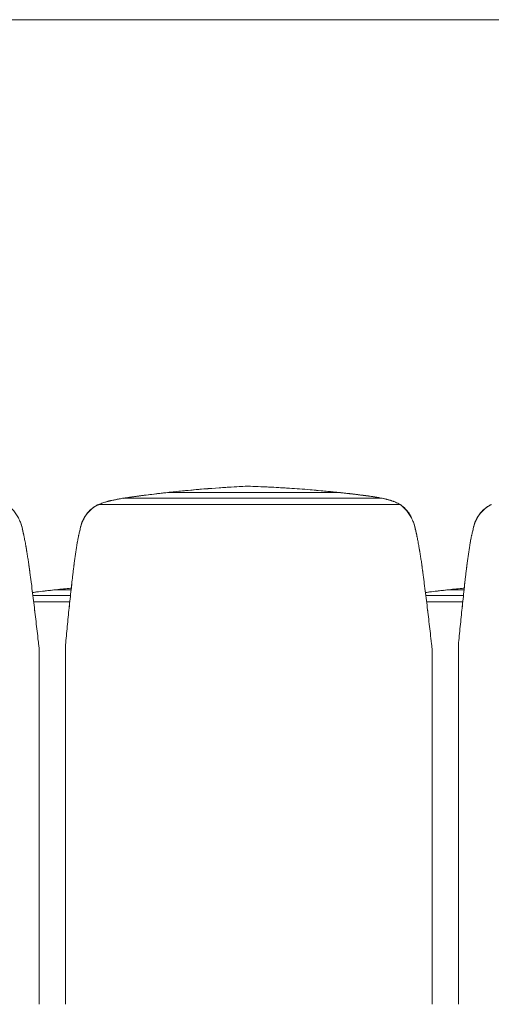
# Model space of a CAD drawing. Header units: metres. Extents: x 3.7 to 90.5, y -1.7 to 14.3.
# Tile 143 of 256: x 57.123 to 57.843, y -0.329 to 1.176. Entities that reach past the tile are written whole.
import ezdxf

# ---------------------------------------------------------------- set-up
doc = ezdxf.new("R2010")
doc.units = ezdxf.units.M
doc.layers.add('A-WALL', color=7, linetype='Continuous', lineweight=18)
doc.layers.add('I-FURN', color=7, linetype='Continuous', lineweight=18)

# ---------------------------------------------------------------- blocks, each defined once
blk = doc.blocks.new('Furniture_Figueras-Seating_Smartseat_13011 - 13011-6860599-Corte 2')
at = {"layer": 'I-FURN'}
for p, q in [((63.0642, 0.3044), (63.0895, 0.3044)), ((63.6642, 0.3044), (63.6895, 0.3044)), ((63.0885, 0.2958), (63.0311, 0.2958)), ((63.0875, 0.2859), (63.0323, 0.2859)), ((63.6885, 0.2958), (63.6311, 0.2958)), ((63.6875, 0.2859), (63.6323, 0.2859))]:
    blk.add_line(p, q, dxfattribs=at)
for points, knots in [([(63.0303, 0.3003), (63.0334, 0.3007), (63.0405, 0.3016), (63.0517, 0.303), (63.06, 0.3039), (63.0642, 0.3044)], [0.7984229, 0.7984229, 0.7984229, 0.7984229, 0.8571429, 0.9285714, 1, 1, 1, 1]), ([(63.0893, 0.307), (63.0817, 0.3063), (63.0663, 0.3047), (63.0465, 0.3024), (63.0347, 0.3009), (63.0306, 0.3003), (63.0304, 0.3003)], [0, 0, 0, 0, 0.125, 0.25, 0.3125, 0.3155458, 0.3155458, 0.3155458, 0.3155458]), ([(63.0499, 0.3027), (63.0513, 0.3029), (63.0541, 0.3032), (63.0569, 0.3036), (63.0583, 0.3038)], [0.70560011, 0.70560011, 0.70560011, 0.70560011, 0.71428571, 0.72391194, 0.72391194, 0.72391194, 0.72391194]), ([(63.6303, 0.3003), (63.6334, 0.3007), (63.6405, 0.3016), (63.6517, 0.303), (63.66, 0.3039), (63.6642, 0.3044)], [0.7984229, 0.7984229, 0.7984229, 0.7984229, 0.8571429, 0.9285714, 1, 1, 1, 1]), ([(63.6893, 0.307), (63.6817, 0.3063), (63.6663, 0.3047), (63.6465, 0.3024), (63.6347, 0.3009), (63.6306, 0.3003), (63.6304, 0.3003)], [0, 0, 0, 0, 0.125, 0.25, 0.3125, 0.3155458, 0.3155458, 0.3155458, 0.3155458]), ([(63.6499, 0.3027), (63.6513, 0.3029), (63.6541, 0.3032), (63.6569, 0.3036), (63.6583, 0.3038)], [0.70560011, 0.70560011, 0.70560011, 0.70560011, 0.71428571, 0.72391194, 0.72391194, 0.72391194, 0.72391194])]:
    blk.add_open_spline(points, degree=3, knots=knots, dxfattribs=at)
for points in [[(63.0642, 0.3044), (63.0527, 0.3031), (63.0415, 0.3018), (63.0305, 0.3003)], [(63.0867, 0.3067), (63.0877, 0.3069), (63.0887, 0.307), (63.0897, 0.3071)], [(63.6642, 0.3044), (63.6527, 0.3031), (63.6415, 0.3018), (63.6305, 0.3003)], [(63.6867, 0.3067), (63.6877, 0.3069), (63.6887, 0.307), (63.6897, 0.3071)]]:
    blk.add_open_spline(points, degree=3, dxfattribs=at)
blk = doc.blocks.new('Furniture_Figueras-Seating_Smartseat_13011 - 13011-7674538-Corte 2')
at = {"layer": 'I-FURN'}
for p, q in [((63.2373, 0.4533), (63.4979, 0.4533)), ((63.3586, 0.4628), (63.3579, 0.4627)), ((63.361, 0.4627), (63.3579, 0.4627)), ((63.5628, 0.4447), (63.1714, 0.4447)), ((63.5917, 0.4348), (63.1314, 0.4348))]:
    blk.add_line(p, q, dxfattribs=at)
blk.add_ellipse((63.3051, 0.2595), major_axis=(0.597, 0), ratio=0.34202, start_param=1.477008, end_param=1.480066, dxfattribs=at)
for points, knots in [([(63.1685, 0.4442), (63.1688, 0.4443), (63.1701, 0.4445), (63.1722, 0.4448), (63.1757, 0.4454), (63.1799, 0.446), (63.185, 0.4467), (63.1902, 0.4474), (63.1958, 0.4482), (63.2032, 0.4492), (63.2129, 0.4504), (63.2248, 0.4518), (63.2331, 0.4528), (63.2373, 0.4533)], [0.5652266, 0.5652266, 0.5652266, 0.5652266, 0.5714286, 0.5892857, 0.6071429, 0.6428571, 0.6785714, 0.7142857, 0.75, 0.7857143, 0.8571429, 0.9285714, 1, 1, 1, 1]), ([(63.2624, 0.4559), (63.2548, 0.4551), (63.2395, 0.4536), (63.2196, 0.4512), (63.2041, 0.4493), (63.1925, 0.4477), (63.1834, 0.4465), (63.1771, 0.4456), (63.1734, 0.445), (63.1716, 0.4447), (63.1707, 0.4446)], [0, 0, 0, 0, 0.125, 0.25, 0.3125, 0.375, 0.4375, 0.46875, 0.484375, 0.5, 0.5, 0.5, 0.5]), ([(63.223, 0.4516), (63.2244, 0.4518), (63.2272, 0.4521), (63.23, 0.4525), (63.2314, 0.4526)], [0.70560011, 0.70560011, 0.70560011, 0.70560011, 0.71428571, 0.72391194, 0.72391194, 0.72391194, 0.72391194]), ([(63.2598, 0.4556), (63.2653, 0.4562), (63.2764, 0.4573), (63.2912, 0.4585), (63.3004, 0.4592), (63.3041, 0.4594)], [0.78571429, 0.78571429, 0.78571429, 0.78571429, 0.82142857, 0.85714286, 0.88136691, 0.88136691, 0.88136691, 0.88136691]), ([(63.3153, 0.4602), (63.3188, 0.4605), (63.3278, 0.4612), (63.3424, 0.4621), (63.3536, 0.4626), (63.3592, 0.4628)], [0.90583312, 0.90583312, 0.90583312, 0.90583312, 0.92857143, 0.96428571, 1, 1, 1, 1]), ([(63.3592, 0.4628), (63.3698, 0.4625), (63.3858, 0.4618), (63.4067, 0.4607), (63.4224, 0.4597), (63.4384, 0.4587), (63.4531, 0.4575), (63.4624, 0.4567), (63.4665, 0.4563)], [0, 0, 0, 0, 0.0666667, 0.1, 0.1333333, 0.1666667, 0.2, 0.2258472, 0.2258472, 0.2258472, 0.2258472]), ([(63.5591, 0.4454), (63.5582, 0.4455), (63.5565, 0.4458), (63.5539, 0.4463), (63.5504, 0.4469), (63.5461, 0.4475), (63.5409, 0.4482), (63.5339, 0.4491), (63.5252, 0.4502), (63.5146, 0.4514), (63.5036, 0.4527), (63.4925, 0.4538), (63.4818, 0.4549), (63.4747, 0.4556), (63.4711, 0.4559)], [0.484375, 0.484375, 0.484375, 0.484375, 0.5, 0.515625, 0.53125, 0.5625, 0.59375, 0.625, 0.6875, 0.75, 0.8125, 0.875, 0.9375, 1, 1, 1, 1]), ([(63.4815, 0.4549), (63.4829, 0.4548), (63.4866, 0.4544), (63.4903, 0.454), (63.4926, 0.4538)], [0.25768219, 0.25768219, 0.25768219, 0.25768219, 0.26666667, 0.28146409, 0.28146409, 0.28146409, 0.28146409]), ([(63.4979, 0.4533), (63.5025, 0.4528), (63.5115, 0.4518), (63.5213, 0.4506), (63.5267, 0.45), (63.5279, 0.4498)], [0, 0, 0, 0, 0.0833333, 0.1666667, 0.1920482, 0.1920482, 0.1920482, 0.1920482]), ([(63.1714, 0.4447), (63.1692, 0.4445), (63.1659, 0.444), (63.162, 0.4432), (63.1598, 0.4428), (63.1581, 0.4424), (63.1564, 0.442), (63.1541, 0.4416), (63.1513, 0.441), (63.1484, 0.4403), (63.1462, 0.4398), (63.1445, 0.4393), (63.1428, 0.4388), (63.1406, 0.4382), (63.1368, 0.4369), (63.1336, 0.4356), (63.1314, 0.4348)], [0, 0, 0, 0, 0.166667, 0.25, 0.291667, 0.333333, 0.375, 0.416667, 0.5, 0.583333, 0.625, 0.666667, 0.708333, 0.75, 0.833333, 1, 1, 1, 1]), ([(63.1464, 0.4398), (63.1468, 0.44), (63.1476, 0.4402), (63.1484, 0.4404), (63.1488, 0.4405)], [0.42857143, 0.42857143, 0.42857143, 0.42857143, 0.4375, 0.44400406, 0.44400406, 0.44400406, 0.44400406]), ([(63.1515, 0.4411), (63.1513, 0.4411), (63.1507, 0.4409), (63.1496, 0.4407), (63.1487, 0.4404), (63.1482, 0.4403)], [0.60684528, 0.60684528, 0.60684528, 0.60684528, 0.609375, 0.6171875, 0.625, 0.625, 0.625, 0.625]), ([(63.1621, 0.4431), (63.1627, 0.4433), (63.1635, 0.4434), (63.1643, 0.4436), (63.1644, 0.4436)], [0.571428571, 0.571428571, 0.571428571, 0.571428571, 0.575892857, 0.576647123, 0.576647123, 0.576647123, 0.576647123]), ([(63.5347, 0.449), (63.5352, 0.449), (63.5377, 0.4486), (63.5411, 0.4482), (63.5449, 0.4477), (63.5477, 0.4472), (63.5505, 0.4468), (63.5533, 0.4464), (63.5552, 0.4461), (63.5561, 0.446)], [0.2389943, 0.2389943, 0.2389943, 0.2389943, 0.25, 0.2916667, 0.3125, 0.3333333, 0.3541667, 0.375, 0.3968038, 0.3968038, 0.3968038, 0.3968038]), ([(63.5421, 0.448), (63.5428, 0.4479), (63.5447, 0.4477), (63.5472, 0.4473), (63.5491, 0.447), (63.5496, 0.4469)], [0.3873475, 0.3873475, 0.3873475, 0.3873475, 0.39166667, 0.4, 0.40348941, 0.40348941, 0.40348941, 0.40348941]), ([(63.5917, 0.4348), (63.5906, 0.4355), (63.5882, 0.4368), (63.5853, 0.4382), (63.5829, 0.4392), (63.581, 0.4399), (63.5795, 0.4404), (63.5783, 0.4408), (63.5774, 0.4411), (63.5764, 0.4414), (63.5752, 0.4418), (63.5736, 0.4422), (63.5717, 0.4427), (63.5699, 0.4432), (63.5681, 0.4436), (63.5657, 0.4442), (63.564, 0.4445), (63.5628, 0.4447)], [0, 0, 0, 0, 0.125, 0.25, 0.3125, 0.375, 0.4375, 0.46875, 0.5, 0.53125, 0.5625, 0.625, 0.6875, 0.75, 0.8125, 0.875, 1, 1, 1, 1]), ([(63.0409, 0.213), (63.0406, 0.2152), (63.0401, 0.2196), (63.039, 0.229), (63.0376, 0.2414), (63.0359, 0.2559), (63.0342, 0.2701), (63.0325, 0.2845), (63.0307, 0.2993), (63.0291, 0.3116), (63.0279, 0.3211), (63.0269, 0.328), (63.026, 0.3351), (63.025, 0.3423), (63.024, 0.3496), (63.0228, 0.3566), (63.0217, 0.3635), (63.0206, 0.3705), (63.0195, 0.3766), (63.0187, 0.3809), (63.0182, 0.3834), (63.0178, 0.3852), (63.0174, 0.3871), (63.0169, 0.3895), (63.016, 0.3936), (63.0147, 0.3994), (63.0131, 0.405), (63.0115, 0.4095), (63.0094, 0.4139), (63.0064, 0.4193), (63.0008, 0.4273), (62.9956, 0.4322), (62.9917, 0.4348)], [0, 0, 0, 0, 0.03125, 0.0625, 0.125, 0.1875, 0.25, 0.3125, 0.375, 0.4375, 0.46875, 0.5, 0.53125, 0.5625, 0.59375, 0.625, 0.65625, 0.6875, 0.71875, 0.734375, 0.742188, 0.75, 0.757812, 0.765625, 0.78125, 0.8125, 0.84375, 0.859375, 0.875, 0.90625, 0.9375, 1, 1, 1, 1]), ([(63.1314, 0.4348), (63.127, 0.433), (63.121, 0.4291), (63.1153, 0.423), (63.1125, 0.4192), (63.1105, 0.4162), (63.1087, 0.4131), (63.1068, 0.4088), (63.1049, 0.4032), (63.1034, 0.3974), (63.1024, 0.3933), (63.1018, 0.3909), (63.1014, 0.3891), (63.101, 0.3874), (63.1004, 0.385), (63.0996, 0.3808), (63.0986, 0.375), (63.0977, 0.3693), (63.0971, 0.3649), (63.0965, 0.3616), (63.096, 0.3582), (63.0954, 0.3536), (63.0946, 0.3478), (63.0937, 0.3407), (63.0928, 0.3339), (63.092, 0.327), (63.0909, 0.3175), (63.0895, 0.305), (63.088, 0.2908), (63.0865, 0.2767), (63.085, 0.2626), (63.0836, 0.2486), (63.0822, 0.2342), (63.0813, 0.2248), (63.0809, 0.2204)], [0, 0, 0, 0, 0.0625, 0.09375, 0.109375, 0.125, 0.140625, 0.15625, 0.1875, 0.21875, 0.234375, 0.242188, 0.25, 0.257812, 0.265625, 0.28125, 0.3125, 0.34375, 0.359375, 0.375, 0.390625, 0.40625, 0.4375, 0.46875, 0.5, 0.53125, 0.5625, 0.625, 0.6875, 0.75, 0.8125, 0.875, 0.9375, 1, 1, 1, 1]), ([(63.1298, 0.4341), (63.1296, 0.434), (63.1285, 0.4334), (63.1267, 0.4324), (63.1243, 0.4308), (63.1213, 0.4285), (63.1177, 0.4253), (63.1139, 0.421), (63.1105, 0.4164), (63.1078, 0.4115), (63.1048, 0.4045), (63.1033, 0.3988), (63.1027, 0.3947)], [0.7299719, 0.7299719, 0.7299719, 0.7299719, 0.734375, 0.75, 0.765625, 0.78125, 0.8125, 0.84375, 0.875, 0.90625, 0.9375, 1, 1, 1, 1]), ([(63.1107, 0.4164), (63.1116, 0.4179), (63.1137, 0.4208), (63.1174, 0.425), (63.1209, 0.4282), (63.1238, 0.4304), (63.1253, 0.4315), (63.126, 0.432)], [0.145267, 0.145267, 0.145267, 0.145267, 0.1785714, 0.2142857, 0.25, 0.2678571, 0.2857143, 0.2857143, 0.2857143, 0.2857143]), ([(63.1269, 0.4325), (63.1274, 0.4328), (63.1283, 0.4334), (63.1292, 0.4338), (63.1297, 0.4341)], [0.29243225, 0.29243225, 0.29243225, 0.29243225, 0.30357143, 0.31349023, 0.31349023, 0.31349023, 0.31349023]), ([(63.6409, 0.213), (63.6406, 0.2152), (63.6401, 0.2196), (63.639, 0.229), (63.6376, 0.2414), (63.6359, 0.2559), (63.6342, 0.2701), (63.6325, 0.2845), (63.6307, 0.2993), (63.6291, 0.3116), (63.6279, 0.3211), (63.6269, 0.328), (63.626, 0.3351), (63.625, 0.3423), (63.624, 0.3496), (63.6228, 0.3566), (63.6217, 0.3635), (63.6206, 0.3705), (63.6195, 0.3766), (63.6187, 0.3809), (63.6182, 0.3834), (63.6178, 0.3852), (63.6174, 0.3871), (63.6169, 0.3895), (63.616, 0.3936), (63.6147, 0.3994), (63.6131, 0.405), (63.6115, 0.4095), (63.6094, 0.4139), (63.6064, 0.4193), (63.6008, 0.4273), (63.5956, 0.4322), (63.5917, 0.4348)], [0, 0, 0, 0, 0.03125, 0.0625, 0.125, 0.1875, 0.25, 0.3125, 0.375, 0.4375, 0.46875, 0.5, 0.53125, 0.5625, 0.59375, 0.625, 0.65625, 0.6875, 0.71875, 0.734375, 0.742188, 0.75, 0.757812, 0.765625, 0.78125, 0.8125, 0.84375, 0.859375, 0.875, 0.90625, 0.9375, 1, 1, 1, 1]), ([(63.6097, 0.4134), (63.6095, 0.414), (63.6084, 0.416), (63.6063, 0.4197), (63.6033, 0.4241), (63.5998, 0.4283), (63.5965, 0.4315), (63.5942, 0.4332), (63.5933, 0.4338)], [0.1144692, 0.1144692, 0.1144692, 0.1144692, 0.125, 0.15625, 0.1875, 0.21875, 0.25, 0.2700493, 0.2700493, 0.2700493, 0.2700493]), ([(63.6006, 0.4269), (63.6007, 0.4269), (63.6012, 0.4265), (63.602, 0.4257), (63.6032, 0.4245), (63.6043, 0.4233), (63.6052, 0.4222), (63.6057, 0.4214), (63.6059, 0.4211)], [0.52456884, 0.52456884, 0.52456884, 0.52456884, 0.525, 0.52916667, 0.53333333, 0.5375, 0.54166667, 0.54409223, 0.54409223, 0.54409223, 0.54409223]), ([(63.6026, 0.4248), (63.6032, 0.424), (63.6051, 0.4217), (63.6069, 0.4189), (63.6081, 0.4169), (63.6082, 0.4166)], [0.77060686, 0.77060686, 0.77060686, 0.77060686, 0.79166667, 0.83333333, 0.8408583, 0.8408583, 0.8408583, 0.8408583]), ([(63.7314, 0.4348), (63.727, 0.433), (63.721, 0.4291), (63.7153, 0.423), (63.7125, 0.4192), (63.7105, 0.4162), (63.7087, 0.4131), (63.7068, 0.4088), (63.7049, 0.4032), (63.7034, 0.3974), (63.7024, 0.3933), (63.7018, 0.3909), (63.7014, 0.3891), (63.701, 0.3874), (63.7004, 0.385), (63.6996, 0.3808), (63.6986, 0.375), (63.6977, 0.3693), (63.6971, 0.3649), (63.6965, 0.3616), (63.696, 0.3582), (63.6954, 0.3536), (63.6946, 0.3478), (63.6937, 0.3407), (63.6928, 0.3339), (63.692, 0.327), (63.6909, 0.3175), (63.6895, 0.305), (63.688, 0.2908), (63.6865, 0.2767), (63.685, 0.2626), (63.6836, 0.2486), (63.6822, 0.2342), (63.6813, 0.2248), (63.6809, 0.2204)], [0, 0, 0, 0, 0.0625, 0.09375, 0.109375, 0.125, 0.140625, 0.15625, 0.1875, 0.21875, 0.234375, 0.242188, 0.25, 0.257812, 0.265625, 0.28125, 0.3125, 0.34375, 0.359375, 0.375, 0.390625, 0.40625, 0.4375, 0.46875, 0.5, 0.53125, 0.5625, 0.625, 0.6875, 0.75, 0.8125, 0.875, 0.9375, 1, 1, 1, 1]), ([(63.7298, 0.4341), (63.7296, 0.434), (63.7285, 0.4334), (63.7267, 0.4324), (63.7243, 0.4308), (63.7213, 0.4285), (63.7177, 0.4253), (63.7139, 0.421), (63.7105, 0.4164), (63.7078, 0.4115), (63.7048, 0.4045), (63.7033, 0.3988), (63.7027, 0.3947)], [0.7299719, 0.7299719, 0.7299719, 0.7299719, 0.734375, 0.75, 0.765625, 0.78125, 0.8125, 0.84375, 0.875, 0.90625, 0.9375, 1, 1, 1, 1]), ([(63.7107, 0.4164), (63.7116, 0.4179), (63.7137, 0.4208), (63.7174, 0.425), (63.7209, 0.4282), (63.7238, 0.4304), (63.7253, 0.4315), (63.726, 0.432)], [0.145267, 0.145267, 0.145267, 0.145267, 0.1785714, 0.2142857, 0.25, 0.2678571, 0.2857143, 0.2857143, 0.2857143, 0.2857143]), ([(63.7269, 0.4325), (63.7274, 0.4328), (63.7283, 0.4334), (63.7292, 0.4338), (63.7297, 0.4341)], [0.29243225, 0.29243225, 0.29243225, 0.29243225, 0.30357143, 0.31349023, 0.31349023, 0.31349023, 0.31349023]), ([(63.0156, 0.3947), (63.015, 0.3983), (63.014, 0.4027), (63.0125, 0.4068), (63.0123, 0.4076)], [0, 0, 0, 0, 0.0625, 0.07684776, 0.07684776, 0.07684776, 0.07684776]), ([(63.1027, 0.3947), (63.1033, 0.3987), (63.1048, 0.4044), (63.1077, 0.4113), (63.1095, 0.4145), (63.1105, 0.4161)], [0, 0, 0, 0, 0.0714286, 0.1071429, 0.1428571, 0.1428571, 0.1428571, 0.1428571]), ([(63.1052, 0.4054), (63.1056, 0.4065), (63.1063, 0.4082), (63.1074, 0.4103), (63.1082, 0.4117), (63.1088, 0.4126), (63.1091, 0.413)], [0.41071429, 0.41071429, 0.41071429, 0.41071429, 0.41964286, 0.42410714, 0.42857143, 0.43189239, 0.43189239, 0.43189239, 0.43189239]), ([(63.6156, 0.3947), (63.615, 0.3983), (63.614, 0.4027), (63.6125, 0.4068), (63.6123, 0.4076)], [0, 0, 0, 0, 0.0625, 0.07684776, 0.07684776, 0.07684776, 0.07684776]), ([(63.7027, 0.3947), (63.7033, 0.3987), (63.7048, 0.4044), (63.7077, 0.4113), (63.7095, 0.4145), (63.7105, 0.4161)], [0, 0, 0, 0, 0.0714286, 0.1071429, 0.1428571, 0.1428571, 0.1428571, 0.1428571]), ([(63.7052, 0.4054), (63.7056, 0.4065), (63.7063, 0.4082), (63.7074, 0.4103), (63.7082, 0.4117), (63.7088, 0.4126), (63.7091, 0.413)], [0.41071429, 0.41071429, 0.41071429, 0.41071429, 0.41964286, 0.42410714, 0.42857143, 0.43189239, 0.43189239, 0.43189239, 0.43189239]), ([(63.0982, 0.3724), (63.0982, 0.3728), (63.0985, 0.3746), (63.099, 0.3771), (63.0995, 0.3799), (63.0999, 0.382), (63.1002, 0.3834), (63.1003, 0.3841)], [0.33688274, 0.33688274, 0.33688274, 0.33688274, 0.33928571, 0.34821429, 0.35267857, 0.35714286, 0.36160714, 0.36160714, 0.36160714, 0.36160714]), ([(63.6982, 0.3724), (63.6982, 0.3728), (63.6985, 0.3746), (63.699, 0.3771), (63.6995, 0.3799), (63.6999, 0.382), (63.7002, 0.3834), (63.7003, 0.3841)], [0.33688274, 0.33688274, 0.33688274, 0.33688274, 0.33928571, 0.34821429, 0.35267857, 0.35714286, 0.36160714, 0.36160714, 0.36160714, 0.36160714]), ([(63.0205, 0.3712), (63.0205, 0.3709), (63.0208, 0.3693), (63.0213, 0.3663), (63.0218, 0.363), (63.0221, 0.3611), (63.0222, 0.3606)], [0.65624704, 0.65624704, 0.65624704, 0.65624704, 0.65833333, 0.66666667, 0.675, 0.67801856, 0.67801856, 0.67801856, 0.67801856]), ([(63.6205, 0.3712), (63.6205, 0.3709), (63.6208, 0.3693), (63.6213, 0.3663), (63.6218, 0.363), (63.6221, 0.3611), (63.6222, 0.3606)], [0.65624704, 0.65624704, 0.65624704, 0.65624704, 0.65833333, 0.66666667, 0.675, 0.67801856, 0.67801856, 0.67801856, 0.67801856]), ([(63.0937, 0.3405), (63.0938, 0.3415), (63.0941, 0.3439), (63.0946, 0.3478), (63.095, 0.3506), (63.0952, 0.3519)], [0.27017278, 0.27017278, 0.27017278, 0.27017278, 0.27678571, 0.28571429, 0.29385417, 0.29385417, 0.29385417, 0.29385417]), ([(63.6937, 0.3405), (63.6938, 0.3415), (63.6941, 0.3439), (63.6946, 0.3478), (63.695, 0.3506), (63.6952, 0.3519)], [0.27017278, 0.27017278, 0.27017278, 0.27017278, 0.27678571, 0.28571429, 0.29385417, 0.29385417, 0.29385417, 0.29385417]), ([(63.025, 0.3424), (63.025, 0.342), (63.0253, 0.3402), (63.0257, 0.337), (63.0263, 0.3327), (63.0267, 0.3297), (63.0269, 0.3281), (63.027, 0.3279)], [0.71432, 0.71432, 0.71432, 0.71432, 0.71666667, 0.725, 0.73333333, 0.74166667, 0.7433048, 0.7433048, 0.7433048, 0.7433048]), ([(63.0256, 0.3376), (63.0257, 0.337), (63.0259, 0.3353), (63.0262, 0.3336), (63.0263, 0.3326)], [0.32332211, 0.32332211, 0.32332211, 0.32332211, 0.33333333, 0.35099502, 0.35099502, 0.35099502, 0.35099502]), ([(63.0263, 0.3326), (63.0262, 0.3336), (63.0259, 0.3353), (63.0257, 0.337), (63.0256, 0.3376)], [0.64900498, 0.64900498, 0.64900498, 0.64900498, 0.66666667, 0.67667789, 0.67667789, 0.67667789, 0.67667789]), ([(63.0932, 0.3365), (63.0932, 0.3372), (63.0934, 0.3384), (63.0936, 0.3396), (63.0936, 0.3401)], [0.65449389, 0.65449389, 0.65449389, 0.65449389, 0.66666667, 0.67519651, 0.67519651, 0.67519651, 0.67519651]), ([(63.0936, 0.3401), (63.0936, 0.3396), (63.0934, 0.3384), (63.0932, 0.3372), (63.0932, 0.3365)], [0.32480349, 0.32480349, 0.32480349, 0.32480349, 0.33333333, 0.34550611, 0.34550611, 0.34550611, 0.34550611]), ([(63.625, 0.3424), (63.625, 0.342), (63.6253, 0.3402), (63.6257, 0.337), (63.6263, 0.3327), (63.6267, 0.3297), (63.6269, 0.3281), (63.627, 0.3279)], [0.71432, 0.71432, 0.71432, 0.71432, 0.71666667, 0.725, 0.73333333, 0.74166667, 0.7433048, 0.7433048, 0.7433048, 0.7433048]), ([(63.6256, 0.3376), (63.6257, 0.337), (63.6259, 0.3353), (63.6262, 0.3336), (63.6263, 0.3326)], [0.32332211, 0.32332211, 0.32332211, 0.32332211, 0.33333333, 0.35099502, 0.35099502, 0.35099502, 0.35099502]), ([(63.6263, 0.3326), (63.6262, 0.3336), (63.6259, 0.3353), (63.6257, 0.337), (63.6256, 0.3376)], [0.64900498, 0.64900498, 0.64900498, 0.64900498, 0.66666667, 0.67667789, 0.67667789, 0.67667789, 0.67667789]), ([(63.6932, 0.3365), (63.6932, 0.3372), (63.6934, 0.3384), (63.6936, 0.3396), (63.6936, 0.3401)], [0.65449389, 0.65449389, 0.65449389, 0.65449389, 0.66666667, 0.67519651, 0.67519651, 0.67519651, 0.67519651]), ([(63.6936, 0.3401), (63.6936, 0.3396), (63.6934, 0.3384), (63.6932, 0.3372), (63.6932, 0.3365)], [0.32480349, 0.32480349, 0.32480349, 0.32480349, 0.33333333, 0.34550611, 0.34550611, 0.34550611, 0.34550611]), ([(63.0895, 0.3036), (63.0895, 0.304), (63.0899, 0.3075), (63.0904, 0.3132), (63.0909, 0.3181), (63.0911, 0.3199)], [0.19425209, 0.19425209, 0.19425209, 0.19425209, 0.19642857, 0.21428571, 0.22534964, 0.22534964, 0.22534964, 0.22534964]), ([(63.6895, 0.3036), (63.6895, 0.304), (63.6899, 0.3075), (63.6904, 0.3132), (63.6909, 0.3181), (63.6911, 0.3199)], [0.19425209, 0.19425209, 0.19425209, 0.19425209, 0.19642857, 0.21428571, 0.22534964, 0.22534964, 0.22534964, 0.22534964]), ([(63.0409, 0.213), (63.0409, 0.2079), (63.0409, 0.1958), (63.0409, 0.1726), (63.0409, 0.1412), (63.0409, 0.1072), (63.0409, 0.0694), (63.0409, 0.0298), (63.0409, -0.0128), (63.0409, -0.0471), (63.0409, -0.0994), (63.0409, -0.1349), (63.0409, -0.1708), (63.0409, -0.2218), (63.0409, -0.2653), (63.0409, -0.303), (63.0409, -0.3289)], [-1.738865, -1.738865, -1.738865, -1.738865, -1.67878, -1.589824, -1.484371, -1.363654, -1.233937, -1.096291, -0.964637, -0.820125, -0.684293, -0.54673, -0.410742, -0.265875, -0.118985, 0, 0, 0, 0]), ([(63.0809, -0.3289), (63.0809, -0.303), (63.0809, -0.2653), (63.0809, -0.2218), (63.0809, -0.1708), (63.0809, -0.1349), (63.0809, -0.0994), (63.0809, -0.0471), (63.0809, -0.0128), (63.0809, 0.0298), (63.0809, 0.0694), (63.0809, 0.1072), (63.0809, 0.1412), (63.0809, 0.1726), (63.0809, 0.1981), (63.0809, 0.2121), (63.0809, 0.2201), (63.0809, 0.2204)], [0, 0, 0, 0, 0.118985, 0.265875, 0.410742, 0.54673, 0.684293, 0.820125, 0.964637, 1.096291, 1.233937, 1.363654, 1.484371, 1.589824, 1.67878, 1.764123, 1.767262, 1.767262, 1.767262, 1.767262]), ([(63.6409, 0.213), (63.6409, 0.2079), (63.6409, 0.1958), (63.6409, 0.1726), (63.6409, 0.1412), (63.6409, 0.1072), (63.6409, 0.0694), (63.6409, 0.0298), (63.6409, -0.0128), (63.6409, -0.0471), (63.6409, -0.0994), (63.6409, -0.1349), (63.6409, -0.1708), (63.6409, -0.2218), (63.6409, -0.2653), (63.6409, -0.303), (63.6409, -0.3289)], [-1.738865, -1.738865, -1.738865, -1.738865, -1.67878, -1.589824, -1.484371, -1.363654, -1.233937, -1.096291, -0.964637, -0.820125, -0.684293, -0.54673, -0.410742, -0.265875, -0.118985, 0, 0, 0, 0]), ([(63.6809, -0.3289), (63.6809, -0.303), (63.6809, -0.2653), (63.6809, -0.2218), (63.6809, -0.1708), (63.6809, -0.1349), (63.6809, -0.0994), (63.6809, -0.0471), (63.6809, -0.0128), (63.6809, 0.0298), (63.6809, 0.0694), (63.6809, 0.1072), (63.6809, 0.1412), (63.6809, 0.1726), (63.6809, 0.1981), (63.6809, 0.2121), (63.6809, 0.2201), (63.6809, 0.2204)], [0, 0, 0, 0, 0.118985, 0.265875, 0.410742, 0.54673, 0.684293, 0.820125, 0.964637, 1.096291, 1.233937, 1.363654, 1.484371, 1.589824, 1.67878, 1.764123, 1.767262, 1.767262, 1.767262, 1.767262])]:
    blk.add_open_spline(points, degree=3, knots=knots, dxfattribs=at)
for points in [[(63.2373, 0.4533), (63.2258, 0.452), (63.2034, 0.4493), (63.1819, 0.4463), (63.1714, 0.4447)], [(63.3579, 0.4627), (63.3419, 0.4621), (63.3099, 0.4602), (63.2782, 0.4574), (63.2624, 0.4559)], [(63.4711, 0.4559), (63.4529, 0.4575), (63.4163, 0.4604), (63.3795, 0.4622), (63.361, 0.4627)], [(63.5628, 0.4447), (63.5528, 0.4464), (63.5318, 0.4495), (63.5094, 0.4521), (63.4979, 0.4533)], [(63.5145, 0.4514), (63.5152, 0.4514), (63.5159, 0.4513), (63.5166, 0.4512)], [(63.1926, 0.4478), (63.1931, 0.4478), (63.1936, 0.4479), (63.1941, 0.4479)], [(63.1295, 0.4336), (63.1299, 0.4339), (63.1303, 0.4342), (63.1306, 0.4344)], [(63.5917, 0.4348), (63.5924, 0.4343), (63.5931, 0.4339), (63.5937, 0.4334)], [(63.7295, 0.4336), (63.7299, 0.4339), (63.7303, 0.4342), (63.7306, 0.4344)], [(63.015, 0.3972), (63.0151, 0.3968), (63.0152, 0.3964), (63.0153, 0.396)], [(63.0156, 0.3947), (63.016, 0.393), (63.0163, 0.3914), (63.0166, 0.3897)], [(63.0166, 0.3897), (63.0163, 0.3914), (63.016, 0.393), (63.0156, 0.3947)], [(63.0164, 0.3922), (63.0167, 0.391), (63.0169, 0.3899), (63.0172, 0.3887)], [(63.102, 0.3914), (63.1022, 0.3925), (63.1025, 0.3936), (63.1027, 0.3947)], [(63.1027, 0.3947), (63.1025, 0.3936), (63.1022, 0.3925), (63.102, 0.3914)], [(63.615, 0.3972), (63.6151, 0.3968), (63.6152, 0.3964), (63.6153, 0.396)], [(63.6156, 0.3947), (63.616, 0.393), (63.6163, 0.3914), (63.6166, 0.3897)], [(63.6166, 0.3897), (63.6163, 0.3914), (63.616, 0.393), (63.6156, 0.3947)], [(63.6164, 0.3922), (63.6167, 0.391), (63.6169, 0.3899), (63.6172, 0.3887)], [(63.702, 0.3914), (63.7022, 0.3925), (63.7025, 0.3936), (63.7027, 0.3947)], [(63.7027, 0.3947), (63.7025, 0.3936), (63.7022, 0.3925), (63.702, 0.3914)], [(63.0304, 0.3013), (63.0305, 0.3007), (63.0305, 0.3), (63.0306, 0.2994)], [(63.6304, 0.3013), (63.6305, 0.3007), (63.6305, 0.3), (63.6306, 0.2994)], [(63.0337, 0.2743), (63.0339, 0.2729), (63.034, 0.2715), (63.0342, 0.2702)], [(63.0342, 0.2702), (63.034, 0.2715), (63.0339, 0.2729), (63.0337, 0.2743)], [(63.034, 0.272), (63.0341, 0.2715), (63.0341, 0.2709), (63.0342, 0.2704)], [(63.0865, 0.2778), (63.0867, 0.2791), (63.0868, 0.2803), (63.087, 0.2817)], [(63.0865, 0.2767), (63.0866, 0.2776), (63.0867, 0.2785), (63.0868, 0.2794)], [(63.0868, 0.2794), (63.0867, 0.2785), (63.0866, 0.2776), (63.0865, 0.2767)], [(63.6337, 0.2743), (63.6339, 0.2729), (63.634, 0.2715), (63.6342, 0.2702)], [(63.6342, 0.2702), (63.634, 0.2715), (63.6339, 0.2729), (63.6337, 0.2743)], [(63.634, 0.272), (63.6341, 0.2715), (63.6341, 0.2709), (63.6342, 0.2704)], [(63.6865, 0.2778), (63.6867, 0.2791), (63.6868, 0.2803), (63.687, 0.2817)], [(63.6865, 0.2767), (63.6866, 0.2776), (63.6867, 0.2785), (63.6868, 0.2794)], [(63.6868, 0.2794), (63.6867, 0.2785), (63.6866, 0.2776), (63.6865, 0.2767)]]:
    blk.add_open_spline(points, degree=3, dxfattribs=at)
blk = doc.blocks.new('4 GRE - ESCOLA DE CINEMA E AUDIOVISUAL CINE REX R07_rvt-2-Corte 2')
at = {"layer": 'A-WALL'}
blk.add_line((64.7419, 1.1757), (58.0419, 1.1757), dxfattribs=at)
at = {"layer": 'I-FURN', "lineweight": 18}
for name in ['Furniture_Figueras-Seating_Smartseat_13011 - 13011-7674538-Corte 2', 'Furniture_Figueras-Seating_Smartseat_13011 - 13011-6860599-Corte 2']:
    blk.add_blockref(name, (0, 0), dxfattribs=at)

msp = doc.modelspace()

# ---------------------------------------------------------------- block references
at = {"lineweight": 5}
msp.add_blockref('4 GRE - ESCOLA DE CINEMA E AUDIOVISUAL CINE REX R07_rvt-2-Corte 2', (-5.888, 0), dxfattribs=at)

doc.saveas('drawing.dxf')
